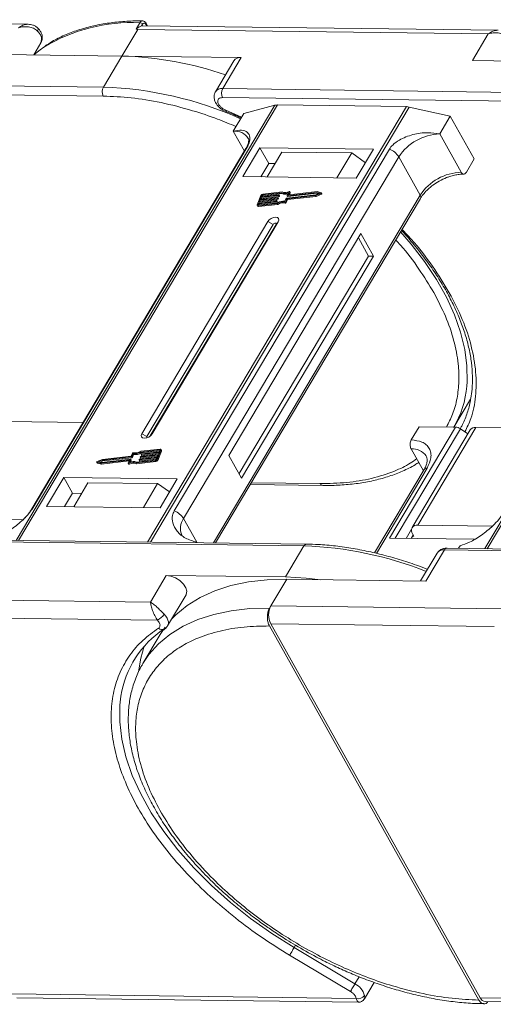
# Model space of a CAD drawing. Header units: millimetres. Extents: x -1214 to 867, y -361 to 1097.
# Tile 39 of 51: x 156 to 210, y 897 to 1010. Entities that reach past the tile are written whole.
import ezdxf

# ---------------------------------------------------------------- set-up
doc = ezdxf.new("R2010")
doc.units = ezdxf.units.MM

msp = doc.modelspace()

# ---------------------------------------------------------------- linework, layer by layer
at = {"color": 7, "linetype": 'Continuous', "lineweight": 15}
for p, q in [((156.854, 1009.298), (116.285, 1009.82)), ((157.977, 1008.847), (157.968, 1008.858)), ((169.181, 1008.754), (169.611, 1009.476)), ((169.181, 1008.754), (169.366, 1008.714)), ((169.809, 1009.107), (169.92, 1009.293)), ((210.53, 1008.607), (169.961, 1009.129)), ((170.303, 1009.288), (170.396, 1009.124)), ((170.481, 1009.123), (170.317, 1009.415)), ((167.557, 1005.672), (169.366, 1008.714)), ((169.366, 1008.714), (209.412, 1008.198)), ((209.412, 1008.198), (207.603, 1005.156)), ((157.487, 1005.801), (158.31, 1007.186)), ((153.926, 1005.847), (167.557, 1005.672)), ((167.557, 1005.672), (165.446, 1002.123)), ((181.187, 1005.496), (167.557, 1005.672)), ((179.077, 1001.947), (181.187, 1005.496)), ((180.356, 1005.133), (178.245, 1001.584)), ((207.603, 1005.156), (221.234, 1004.981)), ((165.446, 1002.123), (125.4, 1002.638)), ((125.387, 1001.617), (165.433, 1001.101)), ((179.063, 1000.926), (219.11, 1000.41)), ((219.123, 1001.432), (179.077, 1001.947)), ((185.05, 1000.045), (155.493, 950.351)), ((155.765, 950.348), (185.343, 1000.078)), ((200.065, 999.889), (170.486, 950.158)), ((170.843, 950.154), (200.399, 999.848)), ((181.483, 999.106), (185.05, 1000.045)), ((185.343, 1000.078), (200.065, 999.889)), ((200.399, 999.848), (205.078, 998.802)), ((179.108, 999.502), (179.485, 999.339)), ((181.241, 998.698), (179.443, 999.485)), ((179.481, 999.319), (179.477, 999.321)), ((180.277, 997.078), (181.483, 999.106)), ((203.871, 996.774), (205.078, 998.802)), ((205.078, 998.802), (207.817, 993.913)), ((238.727, 999.354), (209.019, 949.407)), ((209.291, 949.403), (239.02, 999.387)), ((180.277, 997.078), (181.552, 994.803)), ((206.322, 992.4), (203.871, 996.774)), ((181.729, 995.1), (157.152, 953.778)), ((157.294, 953.931), (181.87, 995.253)), ((198.121, 995.044), (173.545, 953.722)), ((174.615, 952.831), (199.191, 994.152)), ((183.32, 995.2), (181.36, 991.904)), ((196.297, 995.033), (183.32, 995.2)), ((183.32, 995.2), (184.33, 993.399)), ((185.851, 994.707), (184.162, 991.868)), ((185.851, 994.707), (193.814, 994.605)), ((192.125, 991.766), (193.814, 994.605)), ((193.814, 994.605), (195.373, 993.48)), ((194.337, 991.737), (196.297, 995.033)), ((201.642, 989.778), (199.191, 994.152)), ((184.33, 993.399), (183.425, 991.878)), ((185.067, 993.389), (184.33, 993.399)), ((206.912, 992.392), (207.817, 993.913)), ((181.36, 991.904), (194.337, 991.737)), ((201.642, 989.778), (178.02, 950.061)), ((183.442, 989.751), (183.006, 988.69)), ((185.454, 989.726), (183.444, 989.498)), ((183.48, 989.587), (185.49, 989.814)), ((183.553, 989.764), (183.48, 989.587)), ((183.611, 989.661), (183.553, 989.764)), ((183.585, 989.598), (183.611, 989.661)), ((185.791, 990.059), (183.627, 989.814)), ((183.627, 989.814), (183.684, 989.711)), ((185.862, 990.151), (183.663, 989.902)), ((183.684, 989.711), (185.849, 989.956)), ((185.511, 989.623), (185.454, 989.726)), ((185.509, 989.795), (185.491, 989.751)), ((185.548, 989.648), (185.491, 989.751)), ((185.567, 989.704), (185.509, 989.807)), ((185.566, 989.692), (185.509, 989.795)), ((185.548, 989.648), (185.566, 989.692)), ((185.849, 989.956), (185.791, 990.059)), ((186.368, 989.449), (189.709, 989.827)), ((186.415, 989.37), (189.695, 989.741)), ((186.459, 989.734), (186.599, 990.076)), ((186.459, 989.721), (186.516, 989.618)), ((186.473, 989.267), (189.753, 989.638)), ((189.818, 990.093), (186.477, 989.715)), ((186.535, 989.612), (186.477, 989.715)), ((186.535, 989.612), (189.876, 989.99)), ((186.737, 990.155), (186.606, 989.835)), ((186.616, 989.816), (186.606, 989.835)), ((189.877, 990.184), (186.625, 989.816)), ((186.702, 989.824), (186.795, 990.052)), ((186.795, 990.077), (186.737, 990.18)), ((186.737, 990.155), (186.795, 990.052)), ((189.695, 989.741), (190.302, 989.982)), ((189.753, 989.638), (189.695, 989.741)), ((189.709, 989.827), (190.155, 990.004)), ((189.753, 989.638), (190.359, 989.879)), ((190.155, 990.004), (189.818, 990.093)), ((189.876, 989.99), (189.818, 990.093)), ((189.876, 989.99), (190.022, 989.951)), ((190.335, 990.063), (189.877, 990.184)), ((190.302, 989.982), (190.359, 989.879)), ((190.41, 989.948), (190.352, 990.051)), ((178.265, 950.058), (201.674, 989.416)), ((183.006, 988.615), (183.063, 988.512)), ((183.189, 988.879), (183.117, 988.702)), ((183.117, 988.702), (183.138, 988.664)), ((183.118, 988.576), (185.317, 988.825)), ((183.175, 988.473), (183.118, 988.576)), ((183.154, 988.664), (185.318, 988.909)), ((183.175, 988.473), (185.374, 988.722)), ((185.199, 989.106), (183.189, 988.879)), ((183.247, 988.776), (183.189, 988.879)), ((183.203, 988.67), (183.247, 988.776)), ((183.226, 988.968), (185.236, 989.195)), ((183.317, 989.189), (183.226, 988.968)), ((183.247, 988.776), (185.257, 989.003)), ((185.327, 989.416), (183.317, 989.189)), ((183.374, 989.086), (183.317, 989.189)), ((183.331, 988.979), (183.374, 989.086)), ((183.353, 989.277), (185.363, 989.504)), ((183.444, 989.498), (183.353, 989.277)), ((183.374, 989.086), (185.384, 989.313)), ((183.502, 989.395), (183.444, 989.498)), ((183.458, 989.289), (183.502, 989.395)), ((183.502, 989.395), (185.511, 989.623)), ((185.257, 989.003), (185.199, 989.106)), ((185.254, 989.176), (185.236, 989.132)), ((185.294, 989.029), (185.236, 989.132)), ((185.312, 989.085), (185.254, 989.188)), ((185.312, 989.073), (185.254, 989.176)), ((185.294, 989.029), (185.312, 989.073)), ((185.374, 988.722), (185.317, 988.825)), ((185.384, 989.313), (185.327, 989.416)), ((185.382, 989.485), (185.363, 989.441)), ((185.421, 989.338), (185.363, 989.441)), ((185.439, 989.395), (185.382, 989.498)), ((185.439, 989.383), (185.382, 989.485)), ((185.421, 989.338), (185.439, 989.383)), ((186.179, 988.979), (186.236, 988.876)), ((186.191, 989.082), (186.331, 989.424)), ((186.274, 989.028), (186.415, 989.37)), ((186.332, 988.925), (186.274, 989.028)), ((186.332, 988.925), (186.473, 989.267)), ((186.473, 989.267), (186.415, 989.37)), ((184.243, 986.758), (169.829, 962.523)), ((184.838, 986.444), (170.424, 962.208)), ((170.8, 962.272), (185.174, 986.44)), ((171.008, 962.507), (185.423, 986.743)), ((184.243, 986.758), (184.838, 986.444)), ((185.423, 986.743), (185.174, 986.44)), ((194.875, 985.395), (179.796, 960.044)), ((196.316, 982.822), (194.875, 985.395)), ((195.726, 982.829), (194.573, 984.888)), ((180.95, 957.985), (195.726, 982.829)), ((181.238, 957.471), (196.316, 982.822)), ((196.316, 982.822), (195.726, 982.829)), ((205.491, 963.285), (207.401, 966.496)), ((163.13, 963.83), (154.335, 963.943)), ((205.671, 963.282), (198.133, 950.607)), ((198.798, 950.599), (206.228, 963.091)), ((200.619, 961.815), (201.524, 963.336)), ((207.347, 962.962), (200.713, 951.808)), ((201.378, 952.098), (208.012, 963.252)), ((201.524, 963.336), (205.671, 963.282)), ((207.084, 962.52), (206.228, 963.091)), ((216.807, 963.139), (208.012, 963.252)), ((170.424, 962.208), (169.829, 962.523)), ((171.008, 962.507), (170.855, 962.321)), ((171.878, 960.682), (169.714, 960.437)), ((169.771, 960.334), (169.714, 960.437)), ((171.914, 960.77), (169.715, 960.522)), ((169.771, 960.334), (171.886, 960.573)), ((169.833, 960.24), (171.843, 960.467)), ((171.59, 959.595), (172.026, 960.656)), ((171.648, 959.492), (172.084, 960.554)), ((171.843, 960.467), (171.915, 960.644)), ((171.908, 960.627), (171.878, 960.682)), ((172.084, 960.628), (172.026, 960.731)), ((172.026, 960.656), (172.084, 960.554)), ((200.606, 960.793), (202, 958.305)), ((164.68, 959.295), (164.738, 959.192)), ((164.697, 959.283), (165.155, 959.163)), ((164.755, 959.18), (164.697, 959.283)), ((165.337, 959.605), (164.73, 959.364)), ((165.323, 959.519), (164.877, 959.342)), ((164.877, 959.342), (165.214, 959.254)), ((165.068, 959.292), (165.381, 959.416)), ((165.155, 959.163), (168.407, 959.53)), ((165.213, 959.06), (168.388, 959.419)), ((165.214, 959.254), (168.555, 959.631)), ((168.664, 959.897), (165.323, 959.519)), ((165.381, 959.416), (165.323, 959.519)), ((168.617, 959.976), (165.337, 959.605)), ((165.381, 959.416), (168.721, 959.794)), ((168.295, 959.191), (168.426, 959.511)), ((168.423, 959.503), (168.407, 959.53)), ((168.573, 959.612), (168.433, 959.271)), ((168.548, 959.308), (168.631, 959.509)), ((168.631, 959.522), (168.573, 959.625)), ((168.573, 959.612), (168.631, 959.509)), ((168.758, 960.318), (168.617, 959.976)), ((168.721, 959.794), (168.664, 959.897)), ((168.841, 960.264), (168.701, 959.922)), ((168.758, 959.819), (168.701, 959.922)), ((168.758, 959.819), (168.899, 960.161)), ((168.899, 960.161), (168.841, 960.264)), ((169.17, 959.195), (171.369, 959.444)), ((169.228, 959.092), (171.427, 959.341)), ((169.241, 959.287), (171.405, 959.532)), ((169.523, 959.551), (169.541, 959.595)), ((169.523, 959.539), (169.581, 959.436)), ((171.552, 959.76), (169.542, 959.532)), ((169.6, 959.429), (169.542, 959.532)), ((169.578, 959.621), (171.588, 959.848)), ((169.6, 959.429), (171.505, 959.645)), ((169.65, 959.861), (169.669, 959.905)), ((169.65, 959.848), (169.708, 959.745)), ((171.679, 960.069), (169.669, 959.842)), ((169.727, 959.739), (169.669, 959.842)), ((169.705, 959.93), (171.715, 960.157)), ((169.727, 959.739), (171.632, 959.954)), ((169.778, 960.17), (169.796, 960.214)), ((169.778, 960.158), (169.835, 960.055)), ((171.806, 960.379), (169.796, 960.151)), ((169.854, 960.048), (169.796, 960.151)), ((169.854, 960.048), (171.759, 960.264)), ((171.369, 959.444), (171.427, 959.341)), ((171.479, 959.583), (171.552, 959.76)), ((171.588, 959.848), (171.679, 960.069)), ((171.648, 959.492), (171.59, 959.595)), ((171.715, 960.157), (171.806, 960.379)), ((179.796, 960.044), (181.238, 957.471)), ((164.755, 959.18), (165.213, 959.06)), ((165.213, 959.06), (165.155, 959.163)), ((168.295, 959.167), (168.352, 959.064)), ((168.415, 959.058), (168.358, 959.16)), ((169.17, 959.195), (169.228, 959.092)), ((202.088, 958.453), (196.418, 948.919)), ((196.632, 948.866), (202.421, 958.599)), ((160.915, 957.528), (158.955, 954.233)), ((173.892, 957.361), (160.915, 957.528)), ((161.924, 955.727), (160.915, 957.528)), ((171.931, 954.066), (173.892, 957.361)), ((163.68, 956.931), (162.051, 954.193)), ((171.643, 956.828), (163.68, 956.931)), ((170.015, 954.091), (171.643, 956.828)), ((171.643, 956.828), (173.011, 955.881)), ((182.233, 956.73), (190.523, 956.623)), ((190.231, 956.839), (182.358, 956.94)), ((161.924, 955.727), (161.019, 954.206)), ((162.956, 955.714), (161.924, 955.727)), ((158.955, 954.233), (171.931, 954.066)), ((156.229, 952.679), (147.701, 952.789)), ((174.615, 952.831), (176.128, 950.129)), ((200.648, 951.619), (200.031, 950.583)), ((209.906, 951.988), (201.378, 952.098)), ((188.662, 949.924), (148.616, 950.44)), ((198.133, 950.607), (207.847, 950.482)), ((200.847, 950.955), (200.621, 950.575)), ((200.919, 950.827), (200.772, 950.829)), ((200.775, 951.084), (200.919, 950.827)), ((148.318, 950.232), (188.364, 949.716)), ((176.128, 950.129), (176.103, 950.086)), ((176.128, 950.129), (176.153, 950.085)), ((188.364, 949.716), (186.253, 946.167)), ((202.295, 945.705), (204.405, 949.254)), ((204.405, 949.254), (258.996, 948.552)), ((259.293, 948.76), (204.703, 949.462)), ((206.034, 949.445), (206.211, 949.742)), ((203.574, 948.891), (201.684, 945.713)), ((172.623, 946.343), (170.813, 943.301)), ((186.253, 946.167), (172.623, 946.343)), ((184.588, 942.868), (186.397, 945.91)), ((186.397, 945.91), (202.295, 945.705)), ((170.813, 943.301), (130.767, 943.816)), ((172.785, 940.584), (174.896, 944.133)), ((184.437, 942.615), (184.588, 942.868)), ((210.976, 942.528), (184.588, 942.868)), ((130.741, 941.773), (171.621, 941.247)), ((171.816, 940.989), (171.621, 941.247)), ((171.929, 939.587), (172.495, 940.441)), ((172.265, 940.082), (172.449, 940.21)), ((208.344, 897.853), (184.411, 940.571)), ((208.495, 898.106), (184.562, 940.825)), ((184.562, 940.825), (210.094, 940.496)), ((171.929, 939.587), (169.969, 936.292)), ((169.887, 936.152), (169.969, 936.292)), ((187.236, 903.837), (187.395, 904.105)), ((194.185, 899.705), (187.236, 903.837)), ((193.67, 898.839), (186.721, 902.971)), ((194.666, 900.514), (194.185, 899.705)), ((195.26, 897.979), (196.381, 899.863)), ((194.329, 898.033), (154.962, 898.54)), ((155.547, 898.109), (194.602, 897.606)), ((194.329, 898.033), (194.235, 898.29)), ((233.214, 897.788), (208.495, 898.106)), ((209.079, 897.675), (233.453, 897.362))]:
    msp.add_line(p, q, dxfattribs=at)
at = {"color": 7, "linetype": 'Continuous', "lineweight": 15, "flags": 128}
for points in [[(157.908, 1008.521), (157.958, 1008.616), (157.988, 1008.702), (157.998, 1008.775), (157.987, 1008.831), (157.977, 1008.847)], [(169.961, 1009.129), (169.909, 1009.127), (169.809, 1009.107)], [(158.653, 1006.682), (158.22, 1006.38), (157.485, 1005.799)], [(179.477, 999.321), (179.475, 999.322), (179.453, 999.353), (179.442, 999.407), (179.443, 999.485)], [(181.729, 995.1), (181.787, 995.179), (181.87, 995.253)], [(185.49, 989.814), (185.495, 989.814), (185.5, 989.813), (185.504, 989.812), (185.507, 989.81), (185.509, 989.807), (185.51, 989.803), (185.51, 989.799), (185.509, 989.795)], [(186.477, 989.715), (186.472, 989.715), (186.467, 989.715), (186.463, 989.717), (186.46, 989.719), (186.458, 989.722), (186.457, 989.726), (186.457, 989.73), (186.459, 989.734)], [(186.606, 989.835), (186.605, 989.83), (186.605, 989.827), (186.606, 989.823), (186.608, 989.82), (186.611, 989.818), (186.615, 989.816), (186.619, 989.816), (186.625, 989.816)], [(186.674, 990.186), (186.689, 990.191), (186.703, 990.193), (186.716, 990.192), (186.727, 990.189), (186.735, 990.183), (186.739, 990.175), (186.74, 990.166), (186.737, 990.155)], [(190.335, 990.063), (190.346, 990.058), (190.353, 990.05), (190.355, 990.039), (190.352, 990.027), (190.344, 990.014), (190.333, 990.001), (190.318, 989.99), (190.302, 989.982)], [(190.359, 989.879), (190.376, 989.887), (190.39, 989.898), (190.402, 989.911), (190.41, 989.924), (190.413, 989.936), (190.411, 989.947), (190.41, 989.948)], [(183.118, 988.576), (183.086, 988.575), (183.058, 988.579), (183.034, 988.588), (183.016, 988.601), (183.004, 988.619), (182.998, 988.64), (182.998, 988.664), (183.006, 988.69)], [(183.117, 988.702), (183.114, 988.694), (183.114, 988.686), (183.116, 988.679), (183.12, 988.673), (183.126, 988.668), (183.134, 988.665), (183.144, 988.664), (183.154, 988.664)], [(185.236, 989.195), (185.241, 989.195), (185.246, 989.194), (185.25, 989.193), (185.253, 989.191), (185.255, 989.188), (185.256, 989.184), (185.256, 989.18), (185.254, 989.176)], [(185.363, 989.504), (185.368, 989.505), (185.373, 989.504), (185.377, 989.502), (185.38, 989.5), (185.382, 989.497), (185.383, 989.494), (185.383, 989.49), (185.382, 989.485)], [(185.423, 986.743), (185.494, 986.938), (185.464, 987.104), (185.338, 987.216), (185.135, 987.258), (184.886, 987.222), (184.629, 987.115), (184.404, 986.952), (184.243, 986.758)], [(185.174, 986.44), (185.194, 986.495), (185.186, 986.543), (185.15, 986.575), (185.092, 986.586), (185.021, 986.576), (184.948, 986.546), (184.884, 986.499), (184.838, 986.444)], [(206.964, 967.97), (207, 968.451), (206.985, 970.269), (206.737, 972.161), (206.26, 974.112), (205.555, 976.106), (204.63, 978.127), (203.492, 980.159), (202.149, 982.186), (200.613, 984.19), (199.404, 985.6)], [(169.829, 962.523), (169.758, 962.328), (169.788, 962.162), (169.914, 962.049), (170.117, 962.008), (170.366, 962.044), (170.622, 962.151), (170.848, 962.314), (171.008, 962.507)], [(170.424, 962.208), (170.403, 962.153), (170.412, 962.106), (170.448, 962.074), (170.452, 962.072)], [(171.915, 960.644), (171.918, 960.652), (171.918, 960.66), (171.916, 960.667), (171.912, 960.673), (171.906, 960.678), (171.898, 960.681), (171.888, 960.682), (171.878, 960.682)], [(171.914, 960.77), (171.946, 960.771), (171.974, 960.767), (171.998, 960.758), (172.016, 960.745), (172.028, 960.727), (172.034, 960.706), (172.034, 960.682), (172.026, 960.656)], [(164.697, 959.283), (164.686, 959.288), (164.679, 959.296), (164.677, 959.307), (164.68, 959.32), (164.688, 959.333), (164.699, 959.345), (164.714, 959.356), (164.73, 959.364)], [(168.426, 959.511), (168.427, 959.516), (168.427, 959.52), (168.426, 959.523), (168.424, 959.526), (168.421, 959.528), (168.417, 959.53), (168.413, 959.531), (168.407, 959.53)], [(168.555, 959.631), (168.56, 959.632), (168.565, 959.631), (168.569, 959.629), (168.572, 959.627), (168.574, 959.624), (168.575, 959.621), (168.575, 959.617), (168.573, 959.612)], [(169.542, 959.532), (169.537, 959.532), (169.532, 959.533), (169.528, 959.534), (169.525, 959.536), (169.523, 959.539), (169.522, 959.543), (169.522, 959.547), (169.523, 959.551)], [(169.669, 959.842), (169.664, 959.842), (169.659, 959.842), (169.655, 959.844), (169.652, 959.846), (169.65, 959.849), (169.649, 959.852), (169.649, 959.856), (169.65, 959.861)], [(169.796, 960.151), (169.791, 960.151), (169.786, 960.152), (169.782, 960.153), (169.779, 960.156), (169.777, 960.158), (169.776, 960.162), (169.776, 960.166), (169.778, 960.17)], [(164.738, 959.192), (164.744, 959.185), (164.755, 959.18)], [(168.358, 959.16), (168.343, 959.155), (168.329, 959.153), (168.316, 959.154), (168.305, 959.157), (168.297, 959.163), (168.293, 959.171), (168.292, 959.181), (168.295, 959.191)], [(168.352, 959.064), (168.355, 959.06), (168.363, 959.054), (168.373, 959.051), (168.386, 959.05), (168.401, 959.053), (168.415, 959.058)], [(190.523, 956.623), (190.523, 956.623), (190.515, 956.623)], [(157.15, 953.775), (157.21, 953.857), (157.294, 953.931)], [(188.662, 949.924), (188.662, 949.924), (188.67, 949.924)], [(174.896, 944.133), (174.922, 944.181), (174.983, 944.532), (174.868, 944.941), (174.59, 945.361), (174.177, 945.749), (173.676, 946.062), (173.138, 946.268), (172.623, 946.343)], [(173.236, 941.342), (173.711, 941.828), (175.013, 942.91), (176.507, 943.836), (178.181, 944.598), (180.023, 945.191), (182.017, 945.609), (184.148, 945.85), (186.397, 945.91)], [(186.253, 946.167), (188.631, 946.046), (190.299, 945.86)], [(169.969, 936.292), (170.653, 937.303), (171.751, 938.533), (173.053, 939.615), (174.547, 940.541), (176.221, 941.303), (178.063, 941.896), (180.057, 942.314), (182.188, 942.554), (184.437, 942.615)], [(172.383, 941.918), (172.569, 941.699), (172.715, 941.474), (172.815, 941.25), (172.867, 941.034), (172.869, 940.833), (172.82, 940.652), (172.785, 940.584)], [(170.111, 938.266), (169.71, 936.894), (169.46, 935.345)], [(187.236, 903.837), (184.699, 905.439), (182.264, 907.166), (179.955, 909.001), (177.789, 910.93), (175.785, 912.937), (173.962, 915.003), (172.333, 917.112), (170.913, 919.245), (169.715, 921.385), (168.748, 923.512), (168.02, 925.609), (167.539, 927.658), (167.307, 929.642), (167.327, 931.543), (167.448, 932.563)], [(186.721, 902.971), (186.769, 903.051), (186.826, 903.147), (186.891, 903.256), (186.96, 903.374), (187.033, 903.495), (187.105, 903.616), (187.173, 903.731), (187.236, 903.837)], [(193.67, 898.839), (193.718, 898.919), (193.775, 899.015), (193.839, 899.124), (193.909, 899.241), (193.981, 899.362), (194.053, 899.483), (194.122, 899.599), (194.185, 899.705)]]:
    msp.add_lwpolyline(points, dxfattribs=at)
at = {"color": 7, "linetype": 'Continuous', "lineweight": 15}
for centre, radius, start, end in [((168.709, 990.124), 19.373, 87.33311, 121.27285), ((169.59, 1009.089), 0.388, 31.84251, 86.94255), ((170.208, 1009.363), 0.121, 321.99637, 25.22908), ((157.163, 1007.568), 1.209, 341.59357, 51.97131), ((166.514, 966.352), 39.334, 70.88469, 88.48068), ((181.069, 1004.635), 0.869, 82.14794, 145.0614), ((166.425, 1001.599), 1.11, 151.86538, 206.65442), ((164.048, 960.273), 41.873, 65.93013, 88.08672), ((178.958, 1001.086), 0.87, 82.15926, 144.95097), ((180.056, 1001.424), 1.11, 151.86538, 206.65442), ((185.318, 998.98), 1.098, 88.72031, 104.14409), ((200.033, 998.251), 1.638, 77.08998, 88.8989), ((180.484, 995.272), 1.817, 33.1952, 96.53301), ((204.062, 990.947), 5.83, 91.86957, 146.65022), ((197.312, 992.984), 2.213, 31.86898, 68.55124), ((206.513, 986.573), 5.83, 91.86957, 146.65022), ((183.696, 989.618), 0.287, 96.59253, 152.29321), ((183.638, 989.719), 0.0955, 96.59253, 152.29321), ((183.695, 989.616), 0.0955, 96.59253, 152.29321), ((185.448, 989.773), 0.0478, 276.59253, 332.29321), ((185.506, 989.67), 0.0478, 276.59253, 332.29321), ((185.554, 989.698), 0.0138, 333.02121, 26.65141), ((186.175, 991.027), 1.042, 248.35959, 294.01857), ((186.223, 990.874), 0.991, 247.84687, 288.77105), ((186.232, 991.019), 0.943, 246.89164, 297.97103), ((186.77, 990.064), 0.0276, 333.09852, 26.5741), ((201.364, 989.572), 0.346, 333.31625, 36.51573), ((183.15, 988.58), 0.11, 217.91724, 283.38081), ((185.194, 989.154), 0.0478, 276.59253, 332.29321), ((185.252, 989.051), 0.0478, 276.59253, 332.29321), ((185.3, 989.079), 0.0138, 333.02121, 26.65141), ((185.939, 987.838), 1.167, 78.13867, 122.23452), ((186.008, 987.72), 1.375, 82.36132, 120.10827), ((185.321, 989.463), 0.0478, 276.59253, 332.29321), ((185.997, 987.735), 1.167, 78.13867, 122.23452), ((185.379, 989.36), 0.0478, 276.59253, 332.29321), ((185.427, 989.389), 0.0138, 333.02121, 26.65141), ((186.194, 989.068), 0.0903, 260.49805, 333.59787), ((186.251, 988.966), 0.0903, 260.49805, 333.59787), ((186.374, 989.402), 0.0478, 96.59253, 152.29321), ((186.531, 989.63), 0.0183, 217.91724, 283.38081), ((195.78, 968.914), 11.224, 329.554, 355.17808), ((205.616, 962.214), 1.07, 55.09609, 87.03844), ((207.932, 962.53), 0.727, 83.64232, 143.56702), ((169.024, 961.626), 1.375, 262.36132, 300.10827), ((169.093, 961.508), 1.167, 258.13867, 302.23452), ((172.01, 960.591), 0.0826, 333.02121, 26.65141), ((200.768, 958.89), 1.91, 35.13686, 94.86934), ((168.857, 958.319), 1.042, 68.35959, 114.01857), ((168.619, 959.516), 0.0138, 333.02121, 26.65141), ((168.658, 959.944), 0.0478, 276.59253, 332.29321), ((168.716, 959.841), 0.0478, 276.59253, 332.29321), ((168.838, 960.278), 0.0903, 80.49805, 153.59787), ((169.082, 961.524), 1.375, 262.36132, 300.10827), ((169.584, 959.573), 0.0478, 96.59253, 152.29321), ((169.595, 959.447), 0.0183, 217.91724, 283.38081), ((169.711, 959.883), 0.0478, 96.59253, 152.29321), ((169.722, 959.757), 0.0183, 217.91724, 283.38081), ((169.838, 960.192), 0.0478, 96.59253, 152.29321), ((169.85, 960.066), 0.0183, 217.91724, 283.38081), ((171.336, 959.728), 0.287, 276.59253, 332.29321), ((171.394, 959.627), 0.0955, 276.59253, 332.29321), ((171.394, 959.626), 0.287, 276.59253, 332.29321), ((168.8, 958.328), 0.943, 66.89164, 117.97103), ((168.858, 958.225), 0.943, 66.89164, 117.97103), ((202.381, 958.237), 0.363, 83.64232, 143.56702), ((190.567, 956.987), 0.367, 203.79329, 261.81678), ((172.735, 951.662), 2.213, 31.86898, 68.55124), ((176.152, 951.699), 1.909, 143.64522, 203.44279), ((201.269, 951.477), 0.631, 80.05661, 218.47393), ((188.693, 949.562), 0.363, 94.95278, 154.87747), ((187.054, 908.605), 41.132, 68.20245, 88.17534), ((204.298, 948.367), 0.894, 83.10581, 144.10352), ((204.734, 949.1), 0.363, 94.95278, 154.87747), ((186.546, 941.821), 2.221, 151.86538, 206.65442), ((170.921, 942.809), 1.712, 294.14971, 328.65097), ((178.596, 930.825), 11.283, 123.39574, 171.14243), ((172.154, 940.742), 0.592, 225.54062, 298.59397), ((193.199, 897.779), 2.164, 15.62191, 62.88622), ((194.573, 898.873), 0.875, 253.78756, 324.19862), ((209.137, 898.366), 0.693, 202.00407, 265.20355)]:
    msp.add_arc(centre, radius, start, end, dxfattribs=at)
for points, knots in [([(155.736, 1008.889), (155.908, 1009.003), (156.251, 1009.229), (156.625, 1009.275), (156.811, 1009.298)], [0, 0, 0, 0, 0.5024493, 1, 1, 1, 1]), ([(157.908, 1008.521), (157.762, 1008.639), (157.471, 1008.874), (156.891, 1009.019), (156.295, 1009.034), (155.923, 1008.938), (155.736, 1008.889)], [0, 0, 0, 0, 0.2498135, 0.4993654, 0.7486919, 1, 1, 1, 1]), ([(157.977, 1008.847), (157.887, 1008.928), (157.716, 1009.083), (157.33, 1009.255), (157.038, 1009.281), (156.853, 1009.298)], [0, 0, 0, 0, 0.2896693, 0.55157904, 1, 1, 1, 1]), ([(158.299, 1007.185), (158.31, 1007.198), (158.424, 1007.33), (158.486, 1007.687), (158.437, 1008.127), (158.259, 1008.492), (158.102, 1008.724), (157.99, 1008.828), (157.963, 1008.853)], [0, 0, 0, 0, 0.0292215, 0.2871515, 0.5566228, 0.7665927, 0.9438983, 1, 1, 1, 1]), ([(169.912, 1009.674), (169.787, 1009.678), (169.016, 1009.701), (167.66, 1009.623), (165.858, 1009.431), (164.142, 1009.101), (162.513, 1008.647), (160.989, 1008.058), (159.744, 1007.451), (159.065, 1006.99), (158.808, 1006.816)], [0, 0, 0, 0, 0.028003, 0.1729968, 0.3186794, 0.4650321, 0.6121209, 0.7600927, 0.909192, 1, 1, 1, 1]), ([(169.809, 1009.107), (169.754, 1009.088), (169.654, 1009.052), (169.478, 1008.959), (169.354, 1008.876), (169.275, 1008.817), (169.246, 1008.795), (169.227, 1008.78), (169.213, 1008.77), (169.203, 1008.763), (169.195, 1008.758), (169.189, 1008.755), (169.185, 1008.754), (169.183, 1008.754), (169.181, 1008.754), (169.181, 1008.754)], [0, 0, 0, 0, 0.29575478, 0.54690454, 0.80489872, 0.8684268, 0.91098084, 0.93948323, 0.95866582, 0.97171553, 0.98381984, 0.99018972, 0.99486484, 0.99865658, 1, 1, 1, 1]), ([(169.611, 1009.476), (169.646, 1009.524), (169.72, 1009.628), (169.831, 1009.685), (169.897, 1009.681), (169.912, 1009.68)], [0, 0, 0, 0, 0.4004103, 0.8630648, 1, 1, 1, 1]), ([(170.317, 1009.415), (170.293, 1009.453), (170.242, 1009.531), (170.141, 1009.616), (170.027, 1009.673), (169.947, 1009.68), (169.907, 1009.684)], [0, 0, 0, 0, 0.2410888, 0.4906922, 0.7449678, 1, 1, 1, 1]), ([(169.92, 1009.293), (169.948, 1009.332), (170.006, 1009.407), (170.114, 1009.44), (170.221, 1009.405), (170.276, 1009.327), (170.303, 1009.288)], [0, 0, 0, 0, 0.2507803, 0.5001215, 0.7499518, 1, 1, 1, 1]), ([(209.412, 1008.198), (209.585, 1008.312), (209.927, 1008.538), (210.302, 1008.584), (210.488, 1008.607)], [0, 0, 0, 0, 0.5024493, 1, 1, 1, 1]), ([(211.585, 1007.83), (211.439, 1007.948), (211.148, 1008.183), (210.568, 1008.328), (209.972, 1008.344), (209.599, 1008.247), (209.412, 1008.198)], [0, 0, 0, 0, 0.24981348, 0.49936544, 0.74869192, 1, 1, 1, 1]), ([(165.433, 1001.101), (166.482, 1001.056), (168.612, 1000.964), (172.049, 1000.394), (175.369, 999.546), (178.246, 998.6), (179.895, 997.909), (180.596, 997.615)], [0, 0, 0, 0, 0.2205761, 0.4479926, 0.6818099, 0.864583, 1, 1, 1, 1]), ([(178.253, 1001.58), (178.242, 1001.569), (178.13, 1001.439), (178.07, 1001.083), (178.12, 1000.644), (178.293, 1000.276), (178.517, 999.974), (178.786, 999.712), (179.005, 999.569), (179.108, 999.502)], [0, 0, 0, 0, 0.019311, 0.2130593, 0.415477, 0.5731994, 0.7063854, 0.8618882, 1, 1, 1, 1]), ([(179.443, 999.485), (179.339, 999.532), (179.124, 999.631), (178.84, 999.856), (178.629, 1000.109), (178.514, 1000.362), (178.501, 1000.594), (178.596, 1000.782), (178.788, 1000.906), (178.973, 1000.919), (179.063, 1000.926)], [0, 0, 0, 0, 0.1215514, 0.25, 0.3784486, 0.5, 0.6215514, 0.75, 0.8784486, 1, 1, 1, 1]), ([(179.481, 999.319), (179.487, 999.317), (180.057, 999.108), (180.625, 998.857), (181.187, 998.608)], [0, 0, 0, 0, 0.00889257, 1, 1, 1, 1]), ([(181.87, 995.253), (181.956, 995.42), (182.176, 995.849), (182.22, 996.47), (181.951, 996.995), (181.294, 997.261), (180.618, 997.139), (180.277, 997.078)], [0, 0, 0, 0, 0.1113353, 0.2864972, 0.5212892, 0.7585824, 1, 1, 1, 1]), ([(203.871, 996.774), (203.418, 996.843), (202.434, 996.992), (200.793, 996.757), (199.422, 996.212), (198.523, 995.592), (198.238, 995.203), (198.121, 995.044)], [0, 0, 0, 0, 0.2224809, 0.4830815, 0.7397704, 0.893878, 1, 1, 1, 1]), ([(182.003, 996.27), (182.004, 996.269), (182.034, 996.231), (182.048, 996.162), (182.058, 995.918), (181.966, 995.58), (181.852, 995.29), (181.736, 995.118), (181.723, 995.099)], [0, 0, 0, 0, 0.005744, 0.3066112, 0.5316672, 0.7534528, 0.9717968, 1, 1, 1, 1]), ([(203.818, 991.382), (204.098, 991.525), (204.49, 991.727), (205.08, 991.938), (205.568, 992.074), (206.116, 992.171), (206.447, 992.18), (206.615, 992.184)], [0, 0, 0, 0, 0.2940988, 0.4127028, 0.6057911, 0.8002931, 1, 1, 1, 1]), ([(206.912, 992.392), (206.875, 992.341), (206.801, 992.238), (206.661, 992.175), (206.519, 992.191), (206.402, 992.275), (206.345, 992.364), (206.322, 992.4)], [0, 0, 0, 0, 0.2146939, 0.4293877, 0.6440816, 0.8587754, 1, 1, 1, 1]), ([(201.684, 989.417), (201.747, 989.522), (201.906, 989.788), (202.25, 990.185), (202.663, 990.579), (203.161, 990.983), (203.567, 991.229), (203.818, 991.382)], [0, 0, 0, 0, 0.1493233, 0.3808463, 0.5554248, 0.7249772, 1, 1, 1, 1]), ([(199.495, 985.754), (199.644, 985.596), (200.279, 984.921), (201.298, 983.694), (202.542, 982.077), (203.662, 980.432), (204.659, 978.775), (205.521, 977.115), (206.243, 975.462), (206.82, 973.825), (207.246, 972.214), (207.52, 970.634), (207.632, 969.093), (207.607, 967.736), (207.472, 966.929), (207.415, 966.593)], [0, 0, 0, 0, 0.0245606, 0.1049125, 0.1860749, 0.2678356, 0.3500498, 0.4326303, 0.5155443, 0.5988108, 0.6825096, 0.7667978, 0.8519202, 0.9382248, 1, 1, 1, 1]), ([(204.965, 978.621), (204.348, 979.635), (203.098, 981.692), (201.234, 984.131), (199.922, 985.491), (199.561, 985.865)], [0, 0, 0, 0, 0.4140463, 0.8392308, 1, 1, 1, 1]), ([(198.845, 984.66), (199.026, 984.467), (200.036, 983.39), (201.543, 981.367), (202.65, 979.542), (203.196, 978.643)], [0, 0, 0, 0, 0.099738, 0.5567416, 1, 1, 1, 1]), ([(203.196, 978.643), (203.663, 977.744), (204.613, 975.918), (205.539, 973.187), (206.02, 970.694), (206.106, 968.481), (205.888, 966.554), (205.423, 964.803), (204.885, 963.776), (204.633, 963.296)], [0, 0, 0, 0, 0.1578097, 0.3205134, 0.4877964, 0.6185602, 0.7493399, 0.8828861, 1, 1, 1, 1]), ([(206.743, 962.747), (206.989, 963.24), (207.61, 964.485), (208.035, 966.784), (208.068, 969.558), (207.548, 972.506), (206.559, 975.543), (205.494, 977.598), (204.965, 978.621)], [0, 0, 0, 0, 0.11587788, 0.29247002, 0.47059478, 0.64870577, 0.82530486, 1, 1, 1, 1]), ([(207.415, 966.593), (207.396, 966.448), (207.31, 965.804), (206.969, 964.737), (206.583, 963.717), (206.261, 963.206), (206.198, 963.107)], [0, 0, 0, 0, 0.1129714, 0.5021061, 0.9033474, 1, 1, 1, 1]), ([(200.619, 961.815), (200.588, 961.752), (200.527, 961.627), (200.486, 961.386), (200.491, 961.141), (200.536, 960.935), (200.586, 960.834), (200.606, 960.793)], [0, 0, 0, 0, 0.2146939, 0.4293877, 0.6440816, 0.8587754, 1, 1, 1, 1]), ([(202.421, 958.599), (202.609, 958.998), (202.898, 959.612), (202.877, 960.356), (202.703, 960.869), (202.356, 961.286), (201.732, 961.692), (201.058, 961.767), (200.619, 961.815)], [0, 0, 0, 0, 0.23945684, 0.36836066, 0.5, 0.63163934, 0.76054316, 1, 1, 1, 1]), ([(201.234, 959.673), (200.997, 959.5), (200.244, 958.953), (198.553, 958.162), (196.147, 957.383), (193.302, 956.895), (191.244, 956.857), (190.231, 956.839)], [0, 0, 0, 0, 0.08837878, 0.28111419, 0.52762537, 0.76741877, 1, 1, 1, 1]), ([(202.317, 959.978), (202.354, 959.914), (202.436, 959.771), (202.455, 959.458), (202.374, 959.053), (202.244, 958.707), (202.109, 958.5), (202.078, 958.452)], [0, 0, 0, 0, 0.2095376, 0.4618511, 0.6987076, 0.9302296, 1, 1, 1, 1]), ([(190.516, 956.636), (190.712, 956.63), (191.554, 956.603), (192.98, 956.681), (194.782, 956.874), (196.498, 957.204), (198.127, 957.658), (199.648, 958.249), (200.767, 958.783), (201.33, 959.16), (201.469, 959.253)], [0, 0, 0, 0, 0.0449795, 0.1938751, 0.343478, 0.4937691, 0.644816, 0.7967697, 0.9498813, 1, 1, 1, 1]), ([(152.534, 950.433), (152.883, 950.549), (153.642, 950.802), (154.968, 951.598), (156.12, 952.536), (156.908, 953.354), (157.182, 953.764), (157.294, 953.931)], [0, 0, 0, 0, 0.2224809, 0.4830815, 0.7397704, 0.893878, 1, 1, 1, 1]), ([(157.146, 953.777), (157.067, 953.649), (156.898, 953.376), (156.633, 953.089), (156.491, 952.937)], [0, 0, 0, 0, 0.4676766, 1, 1, 1, 1]), ([(173.545, 953.722), (173.464, 953.546), (173.258, 953.093), (173.333, 952.258), (173.817, 951.349), (174.776, 950.545), (175.675, 950.269), (176.128, 950.129)], [0, 0, 0, 0, 0.1113353, 0.2864972, 0.5212892, 0.7585824, 1, 1, 1, 1]), ([(206.211, 949.742), (206.56, 949.858), (207.319, 950.111), (208.645, 950.908), (209.797, 951.845), (210.584, 952.663), (210.858, 953.073), (210.97, 953.24)], [0, 0, 0, 0, 0.2224809, 0.4830815, 0.7397704, 0.893878, 1, 1, 1, 1]), ([(202.476, 947.045), (202.293, 947.118), (201.465, 947.447), (199.97, 947.95), (197.988, 948.547), (195.979, 949.045), (193.965, 949.443), (191.966, 949.726), (190.191, 949.89), (189.113, 949.905), (188.669, 949.911)], [0, 0, 0, 0, 0.03876239, 0.17488798, 0.31486085, 0.45764, 0.60250101, 0.74892627, 0.89654945, 1, 1, 1, 1]), ([(204.705, 949.453), (204.663, 949.456), (204.486, 949.47), (204.182, 949.396), (203.819, 949.219), (203.664, 949.002), (203.591, 948.899)], [0, 0, 0, 0, 0.093525, 0.394218, 0.7148762, 1, 1, 1, 1]), ([(170.813, 943.301), (170.928, 943.227), (171.156, 943.081), (171.558, 942.74), (171.983, 942.335), (172.249, 942.057), (172.383, 941.918)], [0, 0, 0, 0, 0.2513081, 0.5006346, 0.7501865, 1, 1, 1, 1]), ([(171.621, 941.247), (171.567, 941.324), (171.456, 941.479), (171.258, 941.842), (171.051, 942.327), (170.881, 942.881), (170.836, 943.16), (170.813, 943.301)], [0, 0, 0, 0, 0.1240537, 0.2508378, 0.4997796, 0.7486646, 1, 1, 1, 1]), ([(184.411, 940.571), (184.353, 940.698), (184.236, 940.952), (184.168, 941.435), (184.19, 941.925), (184.291, 942.334), (184.396, 942.535), (184.437, 942.615)], [0, 0, 0, 0, 0.2146939, 0.4293877, 0.6440816, 0.8587754, 1, 1, 1, 1]), ([(186.721, 902.971), (185.659, 903.63), (183.514, 904.962), (180.474, 907.222), (177.599, 909.662), (174.967, 912.257), (172.63, 914.95), (170.635, 917.687), (169.011, 920.411), (167.761, 923.091), (166.879, 925.726), (166.375, 928.308), (166.27, 930.807), (166.579, 933.166), (167.299, 935.339), (168.418, 937.276), (169.872, 938.969), (171.121, 939.873), (171.739, 940.32)], [0, 0, 0, 0, 0.0610375, 0.1233116, 0.1864383, 0.25, 0.3135617, 0.3766884, 0.4389625, 0.5, 0.5610375, 0.6233116, 0.6864383, 0.75, 0.8135617, 0.8766884, 0.9389625, 1, 1, 1, 1]), ([(171.899, 919.527), (171.447, 920.395), (170.531, 922.157), (169.637, 924.793), (169.172, 927.199), (169.091, 929.334), (169.296, 931.197), (169.785, 932.949), (170.561, 934.565), (171.611, 936.019), (172.916, 937.285), (174.454, 938.355), (176.369, 939.303), (178.705, 940.043), (181.447, 940.517), (183.433, 940.553), (184.411, 940.571)], [0, 0, 0, 0, 0.0776316, 0.1576704, 0.2399514, 0.3042832, 0.3686069, 0.4343076, 0.5, 0.5657007, 0.6313931, 0.6957249, 0.7600487, 0.8423368, 0.9223721, 1, 1, 1, 1]), ([(171.816, 940.989), (171.848, 940.922), (171.913, 940.785), (171.924, 940.595), (171.872, 940.43), (171.783, 940.356), (171.739, 940.32)], [0, 0, 0, 0, 0.24553592, 0.5, 0.75446408, 1, 1, 1, 1]), ([(172.428, 940.235), (172.463, 940.252), (172.611, 940.325), (172.702, 940.469), (172.771, 940.579)], [0, 0, 0, 0, 0.2361456, 1, 1, 1, 1]), ([(169.884, 936.137), (169.869, 936.114), (169.554, 935.64), (169.113, 934.589), (168.609, 933.034), (168.338, 931.408), (168.257, 929.764), (168.367, 928.061), (168.664, 926.313), (169.145, 924.531), (169.804, 922.729), (170.636, 920.919), (171.632, 919.112), (172.784, 917.32), (174.081, 915.555), (175.511, 913.829), (177.058, 912.157), (178.698, 910.558), (180.386, 909.066), (182.022, 907.746), (183.503, 906.643), (184.919, 905.66), (186.185, 904.834), (187.047, 904.313), (187.392, 904.105)], [0, 0, 0, 0, 0.0026764, 0.0558979, 0.1109186, 0.1615135, 0.2124323, 0.2636344, 0.3150382, 0.36655, 0.4180864, 0.4695813, 0.5209738, 0.572217, 0.6232636, 0.6740396, 0.7244145, 0.774128, 0.8225815, 0.8680359, 0.9064411, 0.9377682, 0.9750627, 1, 1, 1, 1]), ([(208.344, 897.853), (207.332, 897.896), (205.276, 897.984), (201.959, 898.536), (198.754, 899.348), (195.741, 900.359), (192.973, 901.485), (190.22, 902.803), (187.514, 904.305), (184.902, 905.965), (182.43, 907.755), (180.119, 909.65), (177.792, 911.814), (175.548, 914.243), (173.479, 916.894), (172.42, 918.658), (171.899, 919.527)], [0, 0, 0, 0, 0.0776316, 0.1576704, 0.2399514, 0.3042832, 0.3686069, 0.4343076, 0.5, 0.5657007, 0.6313931, 0.6957249, 0.7600487, 0.8423368, 0.9223721, 1, 1, 1, 1]), ([(187.392, 904.105), (188.187, 903.647), (189.302, 903.005), (190.987, 902.143), (192.435, 901.449), (194.176, 900.691), (196.01, 899.974), (197.932, 899.314), (199.905, 898.733), (201.906, 898.245), (203.913, 897.859), (205.906, 897.591), (207.583, 897.446), (208.569, 897.44), (208.921, 897.437)], [0, 0, 0, 0, 0.1133605, 0.1591123, 0.2349391, 0.3133985, 0.397284, 0.4845019, 0.5742119, 0.6657513, 0.7586608, 0.8526136, 0.9473787, 1, 1, 1, 1]), ([(194.601, 897.616), (194.565, 897.63), (194.51, 897.653), (194.408, 897.83), (194.355, 897.966), (194.329, 898.033)], [0, 0, 0, 0, 0.4737427, 0.7397217, 1, 1, 1, 1]), ([(194.605, 897.606), (194.66, 897.609), (194.779, 897.615), (194.96, 897.682), (195.137, 897.801), (195.221, 897.924), (195.264, 897.986)], [0, 0, 0, 0, 0.2126781, 0.4556771, 0.7223505, 1, 1, 1, 1]), ([(195.282, 898.361), (195.297, 898.237), (195.318, 898.065), (195.259, 898.007), (195.243, 897.99)], [0, 0, 0, 0, 0.7198284, 1, 1, 1, 1]), ([(209.385, 897.671), (209.355, 897.632), (209.249, 897.494), (209.02, 897.407), (208.739, 897.434), (208.504, 897.603), (208.39, 897.782), (208.344, 897.853)], [0, 0, 0, 0, 0.0990682, 0.3453728, 0.5916774, 0.837982, 1, 1, 1, 1])]:
    msp.add_open_spline(points, degree=3, knots=knots, dxfattribs=at)
msp.add_open_spline([(193.67, 898.839), (193.789, 898.758), (194.027, 898.597), (194.166, 898.392), (194.235, 898.29)], degree=3, dxfattribs=at)

doc.saveas('drawing.dxf')
